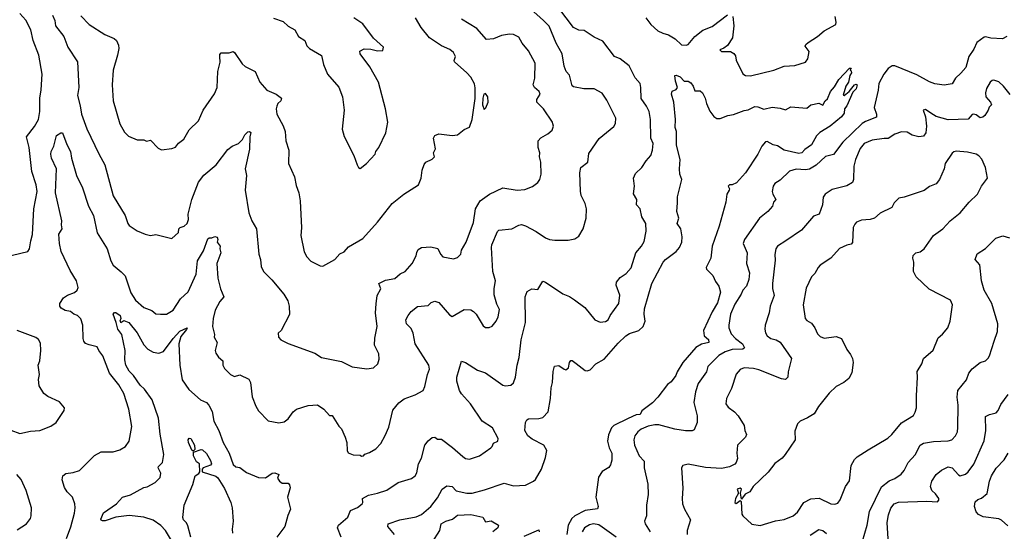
# Model space of a CAD drawing. Extents: x 1443846 to 1577407, y 839182 to 927291.
# Tile 27 of 256: x 1469333 to 1476716, y 855840 to 859672. Entities that reach past the tile are written whole.
import ezdxf

# ---------------------------------------------------------------- set-up
doc = ezdxf.new("R2010")
doc.units = 0

msp = doc.modelspace()

# ---------------------------------------------------------------- linework, layer by layer
at = {"layer": '0CON20XD'}
for points in [[(1469683.1, 855785), (1469716, 855874), (1469743.3, 855976.7), (1469750, 856015), (1469747.1, 856045), (1469729.2, 856095), (1469688, 856135), (1469668, 856168), (1469652.2, 856225), (1469655.8, 856255), (1469678.3, 856271.7), (1469735, 856279.6), (1469781.2, 856295), (1469895, 856408.8), (1469943.3, 856435), (1470035, 856434), (1470085, 856450.8), (1470125.6, 856474.4), (1470153.9, 856516.1), (1470173.1, 856625), (1470151.5, 856755), (1470115, 856872.9), (1470076.6, 856936.6), (1470006.7, 857025), (1469957.1, 857155), (1469926.7, 857195), (1469915, 857222.5), (1469855, 857235.8), (1469827, 857247), (1469814.4, 857264.4), (1469808.6, 857285), (1469806.9, 857385), (1469790.3, 857430.3), (1469765.6, 857455.6), (1469740, 857465), (1469715, 857486.2), (1469675, 857494.2), (1469645, 857510.8), (1469633.1, 857525), (1469635, 857546.7), (1469662.3, 857587.7), (1469691.9, 857608.1), (1469745, 857627.5), (1469764.3, 857645), (1469771.9, 857665), (1469758.1, 857715), (1469712.1, 857792.1), (1469645, 857936.2), (1469630.8, 857995), (1469626.4, 858065), (1469651.4, 858105), (1469645.8, 858135), (1469650, 858165), (1469601.8, 858375), (1469609.5, 858555), (1469572.5, 858635), (1469565.9, 858664.1), (1469568, 858685), (1469590, 858725), (1469610, 858805), (1469642.5, 858825), (1469655, 858823.3), (1469687.1, 858737.1), (1469714.2, 858685), (1469721.4, 858635), (1469759.4, 858505), (1469803.2, 858413.2), (1469849.1, 858275), (1469886.9, 858205), (1469913.1, 858075), (1469989.5, 857955), (1470015.7, 857865), (1470035, 857832.5), (1470095, 857784.4), (1470122.8, 857752.8), (1470166.7, 857625), (1470201.7, 857571.7), (1470263.3, 857515), (1470325, 857492.5), (1470355, 857468.8), (1470390, 857465), (1470435, 857467.1), (1470485, 857496), (1470538.9, 857581.1), (1470595.8, 857634.2), (1470655.3, 857765), (1470666.2, 857865), (1470710.4, 857939.6), (1470745, 858030), (1470755, 858039.2), (1470775, 858038.8), (1470797, 858047), (1470813.6, 858043.6), (1470820, 858025), (1470813.8, 858005), (1470836, 857975), (1470833.8, 857955), (1470841.4, 857925), (1470811.5, 857845), (1470819.6, 857735), (1470838.5, 857655), (1470863.8, 857595), (1470835, 857561.2), (1470800, 857495), (1470784.5, 857435), (1470779.5, 857375), (1470792.9, 857315), (1470790.8, 857295), (1470814, 857255), (1470800, 857195), (1470803.3, 857175), (1470823.8, 857145), (1470855.7, 857115.7), (1470856.2, 857085), (1470869.5, 857059.5), (1470913.2, 857013.2), (1470945, 856999.2), (1470985, 857012), (1471050.3, 856980.3), (1471064, 856955), (1471077.3, 856847.3), (1471105, 856776.7), (1471125, 856743.3), (1471196.4, 856666.4), (1471275, 856652), (1471315, 856658.8), (1471345, 856681.2), (1471383.8, 856735), (1471407.5, 856755), (1471495, 856781.2), (1471565, 856786.2), (1471614.2, 856754.2), (1471655, 856707.5), (1471675, 856706.7), (1471725, 856626.7), (1471745, 856606.7), (1471774.4, 856545), (1471785.8, 856504.2), (1471787.5, 856445), (1471797, 856427), (1471833, 856413), (1471885, 856410), (1471895, 856402.5), (1471910, 856405), (1471921.2, 856418.8), (1471955, 856430), (1472003, 856457), (1472041.9, 856498.1), (1472073.1, 856556.9), (1472101.3, 856618.7), (1472131.9, 856748.1), (1472175, 856801.9), (1472215, 856831.1), (1472298.6, 856861.4), (1472357.5, 856895), (1472371.2, 856925), (1472390.6, 857015), (1472406.7, 857055), (1472401.4, 857085), (1472298.5, 857245), (1472283.8, 857325), (1472269.7, 857359.7), (1472233.1, 857395), (1472229.4, 857425), (1472245, 857456.2), (1472268.8, 857485), (1472315, 857523.3), (1472395, 857530), (1472417.5, 857552.5), (1472445, 857562.5), (1472475, 857554.3), (1472555, 857460), (1472575, 857449.2), (1472665, 857500.8), (1472715, 857498.8), (1472736.7, 857485), (1472756.7, 857465), (1472809.7, 857379.7), (1472825.8, 857365.8), (1472854.3, 857365.7), (1472875, 857377.5), (1472907.1, 857415), (1472920.8, 857445), (1472931.7, 857501.7), (1472911.2, 857541.2), (1472890.5, 857610.5), (1472890.5, 857659.5), (1472901.2, 857715), (1472882.2, 857785), (1472870, 857965), (1472872.3, 857985), (1472915, 858086), (1472925.7, 858094.3), (1473024.5, 858105.5), (1473075, 858132.9), (1473095, 858136.7), (1473125, 858128.1), (1473206.4, 858086.4), (1473275, 858039.2), (1473305, 858025.8), (1473345, 858020), (1473445, 858020), (1473495, 858030), (1473525, 858050), (1473558.8, 858105), (1473581.2, 858185), (1473582.5, 858255), (1473572.5, 858295), (1473544.5, 858354.5), (1473538.3, 858388.3), (1473534.3, 858525), (1473540, 858565), (1473592.5, 858605), (1473600.9, 858669.1), (1473678.7, 858781.3), (1473789.1, 858870.9), (1473802, 858895), (1473804, 858935), (1473735, 859070), (1473700.7, 859120.7), (1473640, 859155), (1473564.1, 859154.1), (1473485, 859170), (1473475, 859176.7), (1473455.9, 859255.9), (1473432, 859285), (1473415, 859322.5), (1473401.4, 859415), (1473355, 859496.2), (1473302.9, 859622.9), (1473261.4, 859665), (1473163.5, 859753.5)], [(1473494.3, 857574.3), (1473571.2, 857515), (1473646.2, 857425), (1473685, 857407.5), (1473725, 857411.4), (1473746, 857425), (1473760.8, 857455), (1473826, 857545), (1473832.3, 857607.7), (1473806.1, 857683.9), (1473807.5, 857705), (1473835, 857742), (1473880.3, 857769.7), (1473917.6, 857812.4), (1473954.3, 857925), (1473995.7, 857975), (1474015, 858010), (1474031.7, 858088.3), (1474028.8, 858145), (1473998.8, 858195), (1473986, 858255), (1473958.8, 858285), (1473962, 858325), (1473937, 858367), (1473944, 858425), (1473935.6, 858485), (1473949.7, 858520.3), (1473999.2, 858565), (1474030.8, 858615), (1474065.4, 858654.6), (1474079.1, 858695), (1474083.8, 858745), (1474065.5, 858785), (1474063.1, 858925), (1474053.6, 858985), (1474034.4, 859025), (1473992.6, 859082.6), (1473991.5, 859165), (1473985, 859194), (1473947.3, 859237.3), (1473902.2, 859325), (1473835, 859379.1), (1473792.9, 859395), (1473705, 859510.8), (1473640.6, 859540.6), (1473565, 859590.5), (1473525, 859593.1), (1473485, 859614), (1473375, 859758.9)], [(1469216, 857894), (1469393.2, 857936.8), (1469407.1, 857955), (1469416.1, 858016.1), (1469427.9, 858062.1), (1469438.1, 858255), (1469464.3, 858384.3), (1469456.5, 858435), (1469423.7, 858533.7), (1469403.6, 858715), (1469383.5, 858795), (1469445, 858872), (1469474.5, 858925.5), (1469484.5, 858985), (1469483.9, 859085), (1469494.7, 859145.3), (1469501.6, 859265), (1469477.5, 859405), (1469432.9, 859515), (1469415.8, 859595), (1469378.9, 859668.9), (1469335, 859719.1)], [(1469578.1, 859705), (1469595.7, 859665), (1469601.4, 859625), (1469665, 859547.1), (1469693.1, 859465), (1469766.7, 859356.7), (1469777.1, 859165), (1469766.5, 859105), (1469787.5, 859027.5), (1469795.4, 858965), (1469837.5, 858855), (1469926.1, 858666.1), (1469971.1, 858585), (1470035, 858352.5), (1470124.2, 858205), (1470142.9, 858145), (1470155, 858129.2), (1470215, 858089.2), (1470275, 858065.8), (1470315, 858056.2), (1470355, 858063.3), (1470475, 858032.5), (1470523, 858077), (1470527.5, 858105), (1470537.5, 858115), (1470567.5, 858125), (1470588.8, 858145), (1470598, 858175), (1470596.7, 858215), (1470624.4, 858325), (1470672.9, 858455), (1470715, 858506.2), (1470805.6, 858585), (1470895, 858700), (1470926.7, 858725), (1470975, 858744.4), (1471004.5, 858775), (1471021.2, 858808.8), (1471045, 858832), (1471055.6, 858835.6), (1471066.8, 858826.8), (1471059.4, 858795), (1471056.7, 858703.3), (1471023.9, 858555), (1471033.5, 858505), (1471024.3, 858394.3), (1471050.8, 858225), (1471074, 858165), (1471108.8, 858105), (1471125.6, 857915), (1471138, 857875), (1471144.1, 857824.1), (1471161.2, 857785), (1471223.7, 857723.7), (1471312.5, 857615), (1471342.9, 857565), (1471354.2, 857525), (1471355.8, 857464.2), (1471292.5, 857345), (1471270, 857325), (1471273.8, 857295), (1471290, 857275), (1471345, 857246.2), (1471546.7, 857175), (1471595, 857142.5), (1471745, 857110.8), (1471825, 857071.2), (1471935, 857056.7), (1471986.7, 857065), (1472017.5, 857095), (1472028.3, 857128.3), (1472025, 857170), (1471993.8, 857235), (1471996.4, 857286.4), (1472012.5, 857375), (1472001.4, 857475), (1472006.4, 857543.6), (1472014.3, 857605.7), (1472040, 857655), (1472026.7, 857695), (1472075, 857720), (1472145.5, 857734.5), (1472185, 857767.1), (1472223.3, 857785), (1472275.8, 857845), (1472306.1, 857903.9), (1472310.9, 857929.1), (1472320.3, 857949.7), (1472345, 857965.7), (1472415, 857970), (1472467.3, 857957.3), (1472488.8, 857915), (1472506, 857896), (1472585, 857880), (1472615, 857890), (1472640, 857915), (1472646.2, 857945), (1472680, 858005), (1472735, 858152.5), (1472750.9, 858255), (1472785, 858314.2), (1472855.8, 858364.2), (1472955, 858412.5), (1473064.2, 858395.8), (1473120.8, 858399.2), (1473178.3, 858421.7), (1473218.7, 858451.3), (1473234.2, 858475), (1473244.2, 858515), (1473241.9, 858605), (1473230.6, 858645), (1473234.3, 858675), (1473220.6, 858715), (1473220.8, 858765), (1473242.1, 858787.9), (1473294.3, 858815.7), (1473325.6, 858844.4), (1473336.2, 858875), (1473332, 858892), (1473328.8, 858905), (1473262, 859005), (1473211.4, 859055), (1473210.8, 859075), (1473235.7, 859115), (1473229.2, 859135), (1473194, 859165), (1473184.4, 859185), (1473196.4, 859235), (1473197.5, 859345), (1473147.6, 859437.6), (1473100, 859495), (1473075, 859540), (1473035, 859561.4), (1473005, 859564.3), (1472945, 859552.2), (1472885, 859527.5), (1472832.8, 859522.8), (1472761.2, 859605), (1472645.6, 859675)], [(1469790.9, 859700.9), (1469855, 859635.7), (1469971.7, 859561.7), (1470041.7, 859531.7), (1470058, 859515), (1470075, 859480), (1470077.5, 859455), (1470067.5, 859405), (1470033.3, 859295), (1470026, 859185), (1470032.9, 859065), (1470085, 858892.5), (1470119.3, 858829.3), (1470149.3, 858799.3), (1470215, 858772.5), (1470265, 858772.5), (1470285, 858762.5), (1470315, 858770), (1470370.7, 858710.7), (1470397, 858697), (1470475, 858706.2), (1470501.7, 858718.3), (1470525, 858746.2), (1470564.2, 858775.8), (1470604.2, 858845.8), (1470673.8, 858915), (1470710, 858995), (1470794.1, 859115.9), (1470813.8, 859165), (1470818.6, 859285), (1470837.3, 859352.7), (1470833.6, 859396.4), (1470835, 859410), (1470845, 859422.5), (1470903.6, 859423.6), (1470935, 859433.3), (1470945, 859426.7), (1471000.3, 859340.3), (1471025, 859321.2), (1471098, 859285), (1471134.2, 859205), (1471185, 859144), (1471255, 859112.9), (1471296.2, 859085), (1471292, 859065), (1471269.2, 859045), (1471260, 859025), (1471255.7, 859005), (1471260, 858965), (1471307.9, 858877.9), (1471324.2, 858835), (1471329.2, 858765), (1471350, 858695), (1471347.5, 858595), (1471394, 858495), (1471405, 858430), (1471426, 858375), (1471435.6, 858315), (1471446.8, 858113.2), (1471440.6, 858055), (1471466.2, 857933.8), (1471485.8, 857895), (1471515, 857862), (1471585, 857828.8), (1471605, 857826.7), (1471695, 857876.7), (1471732.7, 857917.3), (1471767, 857933), (1471799.2, 857970.8), (1471905, 858034), (1472016.7, 858155), (1472125, 858296.2), (1472213.3, 858365), (1472323.3, 858435), (1472343.8, 858485), (1472350, 858545), (1472365, 858587.5), (1472377.5, 858605), (1472425, 858626.2), (1472443.3, 858645), (1472436.2, 858675), (1472450, 858705), (1472436, 858785), (1472445, 858803.3), (1472475, 858816.2), (1472576.4, 858803.6), (1472615, 858810), (1472665, 858850), (1472705, 858867.5), (1472726.2, 858923.8), (1472747.4, 859082.6), (1472748.7, 859161.3), (1472742.6, 859192.6), (1472715, 859242.5), (1472686.2, 859275), (1472593.8, 859355), (1472590, 859365), (1472600, 859395), (1472585.8, 859425.8), (1472558.3, 859448.3), (1472496.3, 859476.3), (1472407.1, 859535), (1472342.4, 859612.4), (1472301.4, 859685)], [(1471235, 859683.3), (1471307.7, 859657.7), (1471345, 859623.8), (1471396.7, 859595), (1471422.5, 859545), (1471470, 859515), (1471486.7, 859475), (1471506.2, 859455), (1471595, 859402.5), (1471611.2, 859335), (1471641.2, 859265), (1471725.8, 859165.8), (1471754.2, 859094.2), (1471766.9, 858995), (1471751.7, 858851.7), (1471766.1, 858796.1), (1471838.8, 858655), (1471863.3, 858585), (1471873.9, 858563.9), (1471885, 858557.5), (1471933.3, 858595), (1471998, 858665), (1472002.5, 858685), (1472025.8, 858715), (1472077.5, 858825), (1472092.9, 858905), (1472076.9, 859005), (1472022.8, 859202.8), (1471958.6, 859318.6), (1471886.7, 859415), (1471882.5, 859435), (1471915, 859452.5), (1471965, 859450), (1472015, 859437.5), (1472055, 859440), (1472060, 859465), (1471985, 859532.5), (1471905, 859640), (1471838, 859685)], [(1474027.3, 859685), (1474065, 859636.9), (1474119.3, 859589.3), (1474155, 859570), (1474199.2, 859559.2), (1474248.8, 859528.8), (1474295, 859484.2), (1474329.7, 859480.3), (1474345, 859486.2), (1474394.6, 859545.4), (1474455, 859592.9), (1474525, 859621.9), (1474641.2, 859708.8)], [(1474680, 859695), (1474687.8, 859625), (1474678.6, 859535), (1474641.1, 859478.9), (1474612.4, 859457.6), (1474582.5, 859445), (1474595, 859434.3), (1474663.7, 859433.7), (1474688, 859418), (1474700.8, 859400.8), (1474705, 859367.5), (1474755, 859267.5), (1474775, 859253.3), (1474812.3, 859252.3), (1474987.5, 859295), (1475065, 859323.1), (1475145, 859327.5), (1475225, 859353.8), (1475242.3, 859377.7), (1475253.8, 859433.8), (1475224.1, 859474.1), (1475228, 859485), (1475245, 859501.4), (1475316.7, 859545), (1475365, 859588), (1475453.3, 859635), (1475455.8, 859654.2), (1475448, 859695)], [(1476735, 859545.8), (1476701.7, 859528.3), (1476615, 859532.3), (1476575, 859544.4), (1476565, 859540.6), (1476510, 859500), (1476488, 859452), (1476450.5, 859395), (1476426.7, 859315), (1476389.8, 859270.2), (1476350, 859235), (1476325, 859191.2), (1476265, 859182.5), (1476195, 859190.6), (1476155, 859205.6), (1476060, 859260), (1475895, 859325.9), (1475875, 859325.3), (1475845, 859307.5), (1475812.2, 859265), (1475776.1, 859193.9), (1475771.4, 859145), (1475740, 859015), (1475758.6, 858965), (1475757.9, 858942.1), (1475675, 858910), (1475651.1, 858895), (1475504.6, 858755), (1475436.8, 858663.2), (1475375, 858646.4), (1475306.7, 858583.3), (1475255, 858551.1), (1475226.6, 858546.6), (1475155, 858553.5), (1475105, 858537.8), (1475035, 858468.8), (1474996.7, 858445), (1474983.3, 858425), (1474976.7, 858385), (1474981.2, 858365), (1475003.8, 858325), (1474986.2, 858305), (1474978.8, 858275), (1474942, 858235), (1474880, 858185), (1474769.4, 858025), (1474757.8, 857995), (1474789.4, 857925), (1474784.2, 857845.8), (1474805.3, 857775.3), (1474801.5, 857725), (1474783.2, 857675), (1474755.4, 857645), (1474743.6, 857615), (1474695, 857540), (1474663.1, 857465), (1474650.5, 857385), (1474651.8, 857365), (1474669.3, 857319.3), (1474701.2, 857285), (1474752.2, 857245), (1474768.6, 857215), (1474755.3, 857204.7), (1474675, 857202.6), (1474623.3, 857185), (1474575, 857155.5), (1474494.3, 857075), (1474483.3, 857035), (1474421.9, 856948.1), (1474400.4, 856885), (1474389.3, 856805), (1474412.5, 856705), (1474414.3, 856655), (1474390.8, 856599.2), (1474375, 856592.9), (1474325, 856593.3), (1474245, 856605.5), (1474125, 856636.8), (1474095, 856636.7), (1474045, 856628), (1473994.3, 856605), (1473968.9, 856585), (1473946.9, 856555), (1473937.8, 856525), (1473943.5, 856485), (1473977.5, 856405), (1474016, 856365), (1474016.5, 856315), (1474043.7, 856193.7), (1474046.4, 856115), (1474033.5, 856035), (1474034.4, 855955), (1474018.8, 855915), (1474024, 855895), (1474060, 855835)], [(1472142.5, 855815), (1472092.5, 855875), (1472096.7, 855895), (1472183.9, 855926.1), (1472305, 855947.8), (1472345, 855965.6), (1472415, 856025.7), (1472465, 856091.4), (1472500, 856155), (1472535, 856181.2), (1472575, 856176), (1472605, 856143.3), (1472685, 856124.6), (1472725, 856126.2), (1472819.4, 856150.6), (1472965, 856200.6), (1473035, 856179.5), (1473125, 856184.3), (1473185, 856214.4), (1473201.2, 856228.8), (1473245.4, 856305), (1473275, 856393.3), (1473285.6, 856445), (1473264.2, 856485), (1473175, 856529.3), (1473142.5, 856555), (1473121.8, 856595), (1473125.6, 856655), (1473135, 856674), (1473147.6, 856682.4), (1473225, 856684.6), (1473255, 856693.3), (1473295, 856734.2), (1473313.3, 856835), (1473317.5, 856915), (1473329.1, 856955), (1473332.7, 857037.3), (1473343.6, 857076.4), (1473375, 857082), (1473415, 857054.2), (1473429.5, 857050.5), (1473448.6, 857065), (1473456.2, 857105), (1473465, 857118.8), (1473475, 857118.8), (1473505.5, 857095.5), (1473573.3, 857045), (1473587.9, 857042.1), (1473611.1, 857048.9), (1473654, 857095), (1473715, 857128.9), (1473820.3, 857249.7), (1473878.2, 857305), (1473905, 857320.7), (1473975.8, 857345), (1474009.1, 857375), (1474022.9, 857415), (1474016.1, 857465), (1474019.1, 857505), (1474073.8, 857695), (1474158.1, 857855), (1474175.7, 857875), (1474255.4, 857935), (1474279.6, 857965), (1474297.2, 858005), (1474301.2, 858045), (1474289.6, 858105), (1474264.3, 858145), (1474275.9, 858185), (1474260.7, 858235), (1474265, 858300), (1474265.5, 858345), (1474298, 858475), (1474284.4, 858515), (1474280, 858555), (1474285.5, 858625), (1474257.3, 858732.7), (1474257.5, 858835), (1474248.8, 858865), (1474252, 858925), (1474238.8, 859055), (1474220, 859115), (1474225, 859137.5), (1474255, 859150), (1474266.7, 859165), (1474250.2, 859210.2), (1474246, 859254), (1474255, 859256.7), (1474285, 859243.1), (1474315, 859212.2), (1474345, 859210.8), (1474365, 859198.8), (1474383.3, 859175), (1474395, 859140), (1474435, 859138.8), (1474453.3, 859125), (1474474, 859085), (1474482, 859045), (1474507, 858987), (1474537.8, 858947.8), (1474560.9, 858930.9), (1474585, 858930.6), (1474643.3, 858955), (1474685, 858962.1), (1474765, 858991.8), (1474795, 858996.7), (1474845, 859020.6), (1474868.9, 859018.9), (1474912.9, 859002.9), (1474975, 859015.7), (1475035, 859008.9), (1475075, 858996.4), (1475115, 859018), (1475235, 859010), (1475265, 859034.2), (1475325, 859046), (1475355, 859032), (1475373.3, 859065), (1475390, 859080), (1475414, 859135), (1475442.1, 859167.9), (1475475, 859223.8), (1475555, 859310), (1475568.3, 859308.3), (1475560, 859295), (1475568.3, 859288.3), (1475570, 859275), (1475557.5, 859255), (1475547.5, 859205), (1475527.5, 859175), (1475507.5, 859107.5), (1475515, 859103.3), (1475553.3, 859135), (1475593.3, 859185), (1475605, 859190), (1475612.5, 859185), (1475605, 859153.3), (1475581.4, 859128.6), (1475535, 859027.5), (1475517.5, 859005), (1475515, 858972.5), (1475496.2, 858945), (1475411.2, 858875), (1475333, 858827), (1475309.1, 858800.9), (1475270.8, 858735), (1475220.6, 858699.4), (1475198.1, 858675), (1475175, 858670.2), (1475065, 858694.5), (1475015, 858726.2), (1474982.5, 858735), (1474939.2, 858759.2), (1474925, 858758), (1474898.8, 858725), (1474868.6, 858665), (1474774.7, 858525.3), (1474709.1, 858450.9), (1474675, 858434), (1474655, 858434), (1474646, 858425), (1474656, 858405), (1474654.2, 858395), (1474636.7, 858365), (1474627.3, 858305), (1474578.5, 858125), (1474525.4, 857974.6), (1474514.7, 857885.3), (1474481.1, 857815), (1474484, 857804), (1474530.4, 857755), (1474550.7, 857710.7), (1474575.7, 857675), (1474588.9, 857631.1), (1474565, 857551.1), (1474525.2, 857484.8), (1474461.5, 857345), (1474465.6, 857305), (1474497.2, 857277.2), (1474501.9, 857255), (1474445, 857242.3), (1474403.2, 857216.8), (1474305.5, 857105), (1474264.3, 857035), (1474254.2, 857005.8), (1474219.4, 856960.6), (1474190, 856940), (1474119.2, 856845), (1474077.2, 856802.8), (1473997.5, 856742.5), (1473986, 856715), (1473955, 856711.4), (1473895, 856686), (1473788.8, 856631.2), (1473770, 856615), (1473747.3, 856562.7), (1473741.4, 856515), (1473754.4, 856465), (1473772.7, 856425), (1473773.3, 856373.3), (1473763.4, 856336.6), (1473751.2, 856318.8), (1473701.6, 856288.4), (1473673.3, 856245), (1473652.2, 856095), (1473670.8, 856025), (1473665, 856007.1), (1473573.5, 855996.5), (1473495, 855956.9), (1473474.1, 855935.9), (1473445.8, 855885), (1473436.4, 855815)], [(1476760.3, 859110.3), (1476709.2, 859175), (1476675, 859206), (1476637.7, 859217.7), (1476625, 859216), (1476611.2, 859205), (1476582.6, 859157.4), (1476574.2, 859124.2), (1476578.6, 859095), (1476613.1, 859055), (1476620, 859035), (1476603, 859017), (1476596, 858995), (1476570.4, 858955), (1476555, 858940.8), (1476535, 858936.9), (1476505, 858959.3), (1476485, 858964.5), (1476475, 858961.9), (1476445, 858927.5), (1476295, 858922.9), (1476205, 858945.7), (1476165, 858971.4), (1476125, 858998.8), (1476107.5, 858995), (1476126.2, 858945), (1476133.1, 858875), (1476128.6, 858825), (1476110.3, 858799.7), (1476075, 858794.3), (1476025, 858807.5), (1475988.4, 858828.4), (1475945, 858832.3), (1475895, 858814.6), (1475845, 858781.8), (1475815, 858783.2), (1475725, 858769.2), (1475665, 858743.3), (1475635, 858707.5), (1475599.6, 858625), (1475589.1, 858575), (1475585.6, 858474.4), (1475578.3, 858451.7), (1475535, 858427.8), (1475425, 858399.4), (1475373.8, 858365), (1475357.7, 858342.3), (1475352, 858285), (1475327.5, 858215), (1475285, 858200.8), (1475195, 858095.8), (1475078, 858015), (1475015, 857975.8), (1475002.2, 857955), (1474995.7, 857914.3), (1474999.3, 857870.7), (1474978.5, 857695), (1474978.9, 857658.9), (1474990, 857605), (1474960, 857525), (1474954.4, 857475), (1474922.5, 857385), (1474920, 857355), (1474925.6, 857325.6), (1474938, 857305), (1474965, 857282.9), (1475006.7, 857275), (1475035, 857256), (1475120, 857135), (1475094.5, 857035), (1475094.3, 856995), (1475075, 856977.5), (1475045, 856981.5), (1474875, 857050), (1474835, 857059.5), (1474765, 857064), (1474735, 857050.8), (1474705, 857016), (1474670.2, 856909.8), (1474633.1, 856835), (1474629.2, 856795), (1474645, 856770), (1474694, 856735), (1474720.8, 856705), (1474765, 856632.5), (1474770.8, 856595), (1474784.3, 856565), (1474776, 856545), (1474715.6, 856484.4), (1474710.6, 856425), (1474715.7, 856384.3), (1474706, 856355), (1474696.2, 856343.8), (1474655, 856322.7), (1474595, 856310), (1474475, 856317.5), (1474345, 856342.5), (1474306.2, 856333.8), (1474296.2, 856315), (1474305.8, 856164.2), (1474300, 856085), (1474304.2, 856045), (1474318, 856005), (1474364.2, 855925), (1474337.5, 855845), (1474339.2, 855815)], [(1472815, 859000), (1472828.3, 859011.7), (1472846.7, 859055), (1472842.5, 859095), (1472825, 859120), (1472813.3, 859115), (1472806, 859085), (1472804.2, 859034.2), (1472815, 859000)], [(1474885, 855884), (1475000.9, 855919.1), (1475065, 855928.6), (1475133.8, 855955), (1475165, 855982.5), (1475212.5, 856055), (1475265, 856083.3), (1475327.4, 856087.4), (1475415, 856045.6), (1475445, 856042.5), (1475468.5, 856051.5), (1475485.5, 856074.5), (1475525.6, 856175), (1475555, 856216.7), (1475567.3, 856332.7), (1475592.5, 856377.5), (1475612.8, 856397.2), (1475695, 856450.8), (1475842.6, 856537.4), (1475872.9, 856565), (1475945, 856652.9), (1476035, 856706.7), (1476048.8, 856731.2), (1476057.5, 856765), (1476057.1, 856855), (1476065.6, 856995), (1476062.4, 857037.6), (1476097.5, 857095), (1476111.2, 857135), (1476182.3, 857197.7), (1476221.7, 857288.3), (1476253.9, 857316.1), (1476293.8, 857365), (1476309.2, 857415), (1476326.9, 857535), (1476311.7, 857571.7), (1476152.9, 857652.9), (1476056.6, 857746.6), (1476035.8, 857785), (1476038.8, 857855), (1476031.2, 857885), (1476033.8, 857905), (1476052.5, 857925), (1476085, 857934.2), (1476115, 857956), (1476185.5, 858054.5), (1476256.2, 858105), (1476310, 858165), (1476384.4, 858225.6), (1476453.9, 858306.1), (1476515.8, 858365), (1476544.2, 858425), (1476589.2, 858485), (1476575.6, 858565), (1476547.2, 858627.2), (1476525, 858652.2), (1476505, 858664.6), (1476440.8, 858680.8), (1476355, 858686.4), (1476337.9, 858682.1), (1476325, 858672.5), (1476273.5, 858595), (1476266.2, 858555), (1476231.1, 858475), (1476205, 858441.9), (1476155, 858422), (1476116.6, 858393.4), (1475965, 858343.8), (1475925, 858336.2), (1475890.6, 858299.4), (1475873.8, 858265), (1475786.4, 858223.6), (1475743.3, 858185), (1475710, 858175), (1475645, 858171.4), (1475608.8, 858155), (1475595, 858141.2), (1475583.1, 858115), (1475578.1, 858001.9), (1475568.3, 857991.7), (1475535, 857983.1), (1475480.7, 857959.3), (1475415, 857886), (1475335.7, 857834.3), (1475320, 857815), (1475295, 857771.2), (1475270.8, 857745), (1475229.8, 857660.2), (1475207.5, 857535), (1475222, 857435), (1475235, 857420), (1475269.5, 857399.5), (1475294.5, 857364.5), (1475315, 857320), (1475335, 857300), (1475365, 857286.2), (1475455, 857299.2), (1475496.2, 857285), (1475535, 857202.5), (1475564.1, 857164.1), (1475577.5, 857135), (1475582.5, 857105), (1475572.7, 857027.3), (1475551.2, 856985), (1475513.3, 856955), (1475455.7, 856924.3), (1475404.3, 856875.7), (1475324, 856775), (1475290.5, 856719.5), (1475239.5, 856689.5), (1475186.7, 856665), (1475166.2, 856645), (1475145, 856590), (1475147.1, 856525), (1475074.3, 856415), (1475051.1, 856388.9), (1474995, 856348), (1474945, 856284), (1474834, 856175), (1474808.8, 856135), (1474773.2, 856116.8), (1474745, 856080), (1474737.5, 856125), (1474746.7, 856155), (1474735, 856163.3), (1474713.3, 856155), (1474723.3, 856125), (1474701.4, 856085), (1474696.7, 856056.7), (1474705, 856047.5), (1474735, 856070), (1474743.3, 856063.3), (1474749.4, 855969.4), (1474755, 855956.2), (1474823, 855893), (1474885, 855884)], [(1475636.5, 855705), (1475687.3, 855885), (1475705, 855988.8), (1475795, 856172), (1475852.2, 856217.8), (1475895, 856236.2), (1475943.2, 856266.8), (1475964.3, 856295), (1475994.4, 856355), (1476048, 856412), (1476084.6, 856485.4), (1476110.6, 856499.4), (1476185, 856513.6), (1476295, 856516.4), (1476323.8, 856526.2), (1476351.4, 856555), (1476364.3, 856585), (1476367.9, 856617.9), (1476370.6, 856785), (1476362.2, 856845), (1476368.6, 856895), (1476432.9, 856975), (1476449.2, 857025), (1476475, 857058), (1476535, 857103.3), (1476575, 857116.7), (1476595, 857136.7), (1476605.7, 857155), (1476639.4, 857265), (1476665, 857337.5), (1476668.9, 857395), (1476621.9, 857545), (1476565.5, 857645), (1476546, 857716), (1476532.2, 857835), (1476497.5, 857875), (1476512.6, 857917.4), (1476575, 857959.2), (1476654.1, 858035.9), (1476705, 858053.1), (1476755, 858038.9)], [(1471743.8, 855795), (1471715.8, 855865), (1471724.3, 855885), (1471794.2, 855945), (1471813.8, 855995), (1471865, 856018.1), (1471900, 856045), (1471906, 856055), (1471904.2, 856085.8), (1471949.7, 856110.3), (1472016.7, 856125), (1472085, 856148.5), (1472170, 856205), (1472270, 856235), (1472298.8, 856255), (1472312.3, 856277.7), (1472324.3, 856345), (1472345, 856387.5), (1472370, 856485), (1472395, 856518), (1472425, 856542), (1472445, 856546), (1472465, 856530), (1472495, 856529.2), (1472578.1, 856468.1), (1472655, 856400), (1472675, 856386), (1472705, 856379.2), (1472780, 856405), (1472866.7, 856465), (1472876.7, 856475), (1472885, 856500), (1472917.5, 856515), (1472920, 856535), (1472878.1, 856615), (1472802, 856665), (1472714.3, 856795), (1472645, 856868.5), (1472631.3, 856895), (1472611.8, 856965), (1472610.3, 856995), (1472647, 857113), (1472675, 857103.8), (1472765.7, 857045.7), (1472825, 857028), (1472955, 856934.3), (1472975, 856930), (1473015, 856934.2), (1473035, 856951.2), (1473052, 856995), (1473063.3, 857085), (1473078.3, 857141.7), (1473094.4, 857274.4), (1473125.4, 857404.6), (1473124.4, 857595), (1473137.5, 857635), (1473173.9, 857656.1), (1473218.3, 857651.7), (1473255, 857712.5), (1473275, 857706.7), (1473405, 857618), (1473455, 857599.2), (1473494.3, 857574.3)], [(1470560.7, 855620.7), (1470425.4, 855845.4), (1470392.4, 855882.4), (1470333, 855923), (1470264.5, 855945.5), (1470155, 855957.9), (1470055, 855945.2), (1469975, 855918.5), (1469955, 855918.9), (1469943.8, 855923.8), (1469941.5, 855931.5), (1469961.2, 855978.8), (1470059.2, 856045), (1470105, 856096), (1470165, 856111.9), (1470265, 856167.5), (1470287.9, 856172.1), (1470348, 856205), (1470386.3, 856243.7), (1470392.5, 856275), (1470371.2, 856315), (1470373.8, 856325), (1470403.6, 856356.4), (1470413.5, 856415), (1470386.8, 856566.8), (1470375, 856686.7), (1470326.7, 856825), (1470268.8, 856905), (1470235.2, 856935.2), (1470186.6, 857006.6), (1470155, 857039.4), (1470128.2, 857085), (1470120.2, 857125), (1470123.2, 857195), (1470098.5, 857315), (1470068.7, 857355), (1470057.5, 857405), (1470034.4, 857465), (1470045, 857479.2), (1470055, 857478.6), (1470085.8, 857455), (1470092.5, 857435), (1470084.2, 857414.2), (1470092.5, 857405), (1470115, 857420), (1470151.2, 857405), (1470215, 857325.8), (1470265, 857235.6), (1470295, 857204.4), (1470335, 857181.8), (1470376.4, 857173.6), (1470412.2, 857187.8), (1470483.6, 857283.6), (1470535, 857338.1), (1470588.8, 857365), (1470585, 857352.5), (1470541.9, 857298.1), (1470525.4, 857245), (1470532.9, 857085), (1470552.5, 856975), (1470600.8, 856900.8), (1470688, 856825), (1470733.8, 856805), (1470750.8, 856785), (1470777.3, 856737.3), (1470790, 856665), (1470826, 856595), (1470857.8, 856505), (1470902.7, 856425), (1470935, 856340), (1470955, 856322.7), (1470985, 856317.3), (1471035, 856280), (1471125, 856242.8), (1471175, 856240), (1471225, 856274.2), (1471245, 856277.5), (1471276.7, 856265), (1471267, 856237), (1471280, 856215), (1471300.3, 856200.3), (1471345, 856201.2), (1471357.3, 856187.3), (1471361.1, 856165), (1471340, 856095), (1471362.9, 856005), (1471343, 855957), (1471322, 855875), (1471262, 855795)], [(1469267, 856597), (1469335, 856573.3), (1469415, 856590), (1469484.2, 856595.8), (1469567, 856627), (1469606.7, 856655), (1469666.1, 856743.9), (1469670, 856765), (1469630.7, 856810.7), (1469545, 856848.8), (1469515, 856871.2), (1469479.4, 856929.4), (1469473.3, 856976.7), (1469482, 857015), (1469472, 857085), (1469483.2, 857116.8), (1469492.2, 857195), (1469489.7, 857249.7), (1469475, 857276.2), (1469455, 857292), (1469314, 857345)], [(1475846.1, 855783.9), (1475839.2, 855905), (1475847.6, 855962.4), (1475865, 856014.4), (1475890.8, 856045), (1475922.7, 856057.3), (1476135, 856064.5), (1476215, 856061.2), (1476225, 856072.5), (1476225.8, 856085), (1476200.2, 856120.2), (1476173.1, 856145), (1476162.9, 856175), (1476172, 856215), (1476205, 856266.2), (1476245, 856298.8), (1476295, 856322), (1476325, 856314.2), (1476371.7, 856261.7), (1476385, 856256.2), (1476425, 856266.7), (1476445, 856286.2), (1476487.4, 856342.6), (1476565, 856516.7), (1476578.7, 856595), (1476575, 856698.8), (1476605, 856713.8), (1476655, 856726.2), (1476670.8, 856745), (1476690.3, 856789.7), (1476745.6, 856864.4)], [(1470635, 856440), (1470625, 856446.7), (1470600, 856505), (1470597.5, 856525), (1470605, 856537.1), (1470617.5, 856535), (1470644.5, 856485), (1470646.2, 856453.8), (1470635, 856440)], [(1470616.8, 855795), (1470595, 855880), (1470583.6, 855903.6), (1470562.1, 855925), (1470556.7, 855943.3), (1470567.5, 856035), (1470630.5, 856189.5), (1470648, 856255), (1470676.8, 856273.2), (1470684.2, 856285.8), (1470681.9, 856345), (1470660, 856360), (1470635.6, 856405), (1470636.7, 856433.3), (1470695, 856453.3), (1470705, 856451.2), (1470735, 856423.8), (1470765, 856370), (1470770.8, 856345), (1470763.3, 856335), (1470708.8, 856315), (1470700.4, 856305), (1470701.1, 856285), (1470803.4, 856253.4), (1470819.8, 856239.8), (1470869.3, 856159.3), (1470916, 856055), (1470926, 856015), (1470934.2, 855915), (1470925.6, 855855), (1470928.6, 855825)], [(1476741.9, 855881.9), (1476695, 855924.2), (1476675, 855932.3), (1476557.2, 855947.2), (1476524, 855965), (1476505.8, 855985.8), (1476494, 856025), (1476498.3, 856061.7), (1476517.5, 856077.5), (1476545, 856088.6), (1476587.1, 856122.9), (1476605.3, 856215), (1476620, 856255), (1476655, 856312), (1476716, 856375), (1476744.4, 856425.6)], [(1469315, 855850), (1469383.3, 855895), (1469413.8, 855935), (1469419.2, 855955), (1469420.8, 856015), (1469382, 856145), (1469345, 856228.8), (1469312, 856265)], [(1472426.7, 855755), (1472483.8, 855845), (1472493.8, 855895), (1472527.5, 855915), (1472579.7, 855930.3), (1472615, 855961.2), (1472715, 855966), (1472805.9, 855945.9), (1472825, 855910), (1472869.3, 855919.3), (1472922.5, 855885), (1472917.5, 855865), (1472880, 855835)], [(1473805.2, 855795.2), (1473700.3, 855870.3), (1473675, 855888.5), (1473635, 855896.5), (1473605, 855888.9), (1473568, 855865), (1473550, 855835)], [(1473115.8, 855804.2), (1473225, 855850), (1473228.1, 855835)], [(1475260.1, 855809.9), (1475325, 855853.3), (1475355, 855845.6), (1475382.2, 855822.2)]]:
    msp.add_lwpolyline(points, dxfattribs=at)

doc.saveas('drawing.dxf')
